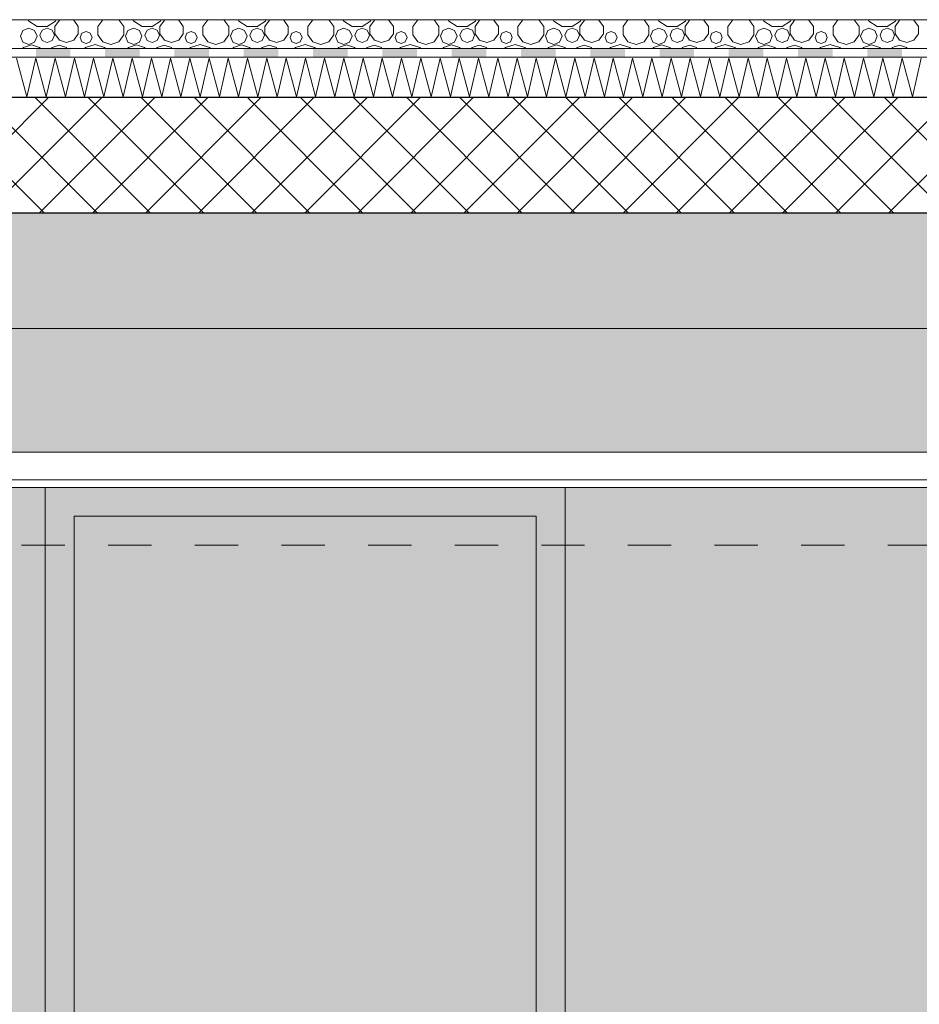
# Model space of a CAD drawing. Header units: millimetres. Extents: x -36476 to 2373, y -53000 to 10500.
# Tile 16 of 68: x -24628 to -23070, y 1705 to 3410. Entities that reach past the tile are written whole.
import ezdxf

# ---------------------------------------------------------------- set-up
doc = ezdxf.new("R2010")
doc.units = ezdxf.units.MM
doc.header["$MEASUREMENT"] = 0
doc.linetypes.add('_TIRET COURT 1', pattern=[150, 75, -75])
for name, color, linetype in [('Nouveau_2D - Dessin général', 7, 'Continuous'), ('Nouveau__Constr - Poutres', 7, 'Continuous'), ('Nouveau__Murs ext - Périphériques', 7, 'Continuous'), ('Nouveau__Murs int non porteurs - Cloisons', 7, 'Continuous'), ('Nouveau__Plafonds', 7, 'Continuous'), ('Nouveau__Sols - Dalles', 7, 'Continuous'), ('Nouveau_Fenêtres Archicad', 7, 'Continuous')]:
    doc.layers.add(name, color=color, linetype=linetype)

# ---------------------------------------------------------------- blocks, each defined once
blk = doc.blocks.new('Élément de coupe_94')
at = {"layer": 'Nouveau__Murs ext - Périphériques', "linetype": 'Continuous', "lineweight": 13}
blk.add_hatch(color=7, dxfattribs=at).paths.add_polyline_path([(-21597.6, 2875), (-26957.6, 2875), (-26957.6, 2661), (-21597.6, 2661)])
blk = doc.blocks.new('Élément de coupe_102')
at = {"layer": 'Nouveau__Murs int non porteurs - Cloisons', "linetype": 'Continuous', "lineweight": 13}
for points in [[(-26955.6, 200), (-26957.6, 200), (-26957.6, 0), (-26134.6, 0), (-26109.6, 345), (-26109.1, 354.2), (-26108.7, 363.3), (-26108.6, 372.5), (-26108.7, 381.7), (-26108.8, 385), (-26109.6, 385), (-26109.6, 397), (-26109.6, 397.4), (-26109.5, 397.8), (-26109.6, 400), (-26159.6, 846.4), (-26134.6, 850), (-26069.6, 400), (-25692.6, 400), (-25692.2, 400), (-25691.5, 399.8), (-25690.8, 399.4), (-25690.2, 398.8), (-25689.8, 398.1), (-25689.6, 397.4), (-25689.6, 397), (-25689.6, 385), (-25699.6, 385), (-25699.6, 0), (-25559.6, 0), (-25559.6, 710), (-25659.6, 710), (-25659.6, 750), (-25504.3, 750), (-25504.3, 850), (-25479.3, 850), (-25479.3, 844.3), (-25239.9, 844.3), (-25239.9, 850), (-25214.9, 850), (-25214.9, 750), (-24904.3, 750), (-24904.3, 850), (-24879.3, 850), (-24879.3, 844.3), (-24639.9, 844.3), (-24639.9, 850), (-24614.9, 850), (-24614.9, 750), (-24583.6, 750), (-24583.6, 2600), (-26957.6, 2600), (-26957.6, 2500), (-26955.6, 2500), (-26955.6, 2475), (-26930.6, 2475), (-26930.6, 1025), (-26955.6, 1025)], [(-23683.6, 850), (-23679.3, 850), (-23679.3, 844.3), (-23439.9, 844.3), (-23439.9, 850), (-23414.9, 850), (-23414.9, 750), (-23259.6, 750), (-23259.6, 710), (-23359.6, 710), (-23359.6, 0), (-23219.6, 0), (-23219.6, 385), (-23229.6, 385), (-23229.6, 397), (-23229.6, 397.4), (-23229.4, 398.1), (-23229, 398.8), (-23228.4, 399.4), (-23227.8, 399.8), (-23227, 400), (-23226.6, 400), (-22849.6, 400), (-22799.6, 746.3), (-22799.6, 2600), (-23683.6, 2600)]]:
    blk.add_hatch(color=7, dxfattribs=at).paths.add_polyline_path(points)
blk = doc.blocks.new('*X121')
at = {"layer": 'Nouveau__Sols - Dalles', "color": 7, "linetype": 'Continuous', "lineweight": 5}
for p, q in [((-24612.3, 3395.5), (-24622.4, 3391.3)), ((-24613.6, 3410), (-24612.4, 3407.3)), ((-24612.4, 3407.3), (-24597.9, 3398)), ((-24602.2, 3391.3), (-24612.3, 3395.5)), ((-24597.9, 3398), (-24580.6, 3398)), ((-24580.4, 3395.5), (-24589.3, 3391.9)), ((-24580.6, 3398), (-24566.1, 3407.3)), ((-24571.5, 3391.9), (-24580.4, 3395.5)), ((-24559.2, 3409.1), (-24567, 3398.4)), ((-24567, 3398.4), (-24567, 3385.3)), ((-24566.1, 3407.3), (-24564.9, 3410)), ((-24556.4, 3410), (-24559.2, 3409.1)), ((-24534.2, 3409.1), (-24537.1, 3410)), ((-24526.5, 3398.4), (-24534.2, 3409.1)), ((-24526.5, 3385.3), (-24526.5, 3398.4)), ((-24518.4, 3410), (-24517.5, 3409.7)), ((-24517.5, 3409.7), (-24516.6, 3410)), ((-24483.9, 3409.9), (-24492.5, 3398.1)), ((-24492.5, 3398.1), (-24492.5, 3383.5)), ((-24483.6, 3410), (-24483.9, 3409.9)), ((-24456.1, 3409.9), (-24456.3, 3410)), ((-24447.5, 3398.1), (-24456.1, 3409.9)), ((-24447.5, 3383.5), (-24447.5, 3398.1)), ((-24430.5, 3395.5), (-24440.6, 3391.3)), ((-24431.8, 3410), (-24430.5, 3407.3)), ((-24430.5, 3407.3), (-24416, 3398)), ((-24420.4, 3391.3), (-24430.5, 3395.5)), ((-24416, 3398), (-24398.8, 3398)), ((-24398.5, 3395.5), (-24407.4, 3391.9)), ((-24398.8, 3398), (-24384.3, 3407.3)), ((-24389.7, 3391.9), (-24398.5, 3395.5)), ((-24377.4, 3409.1), (-24385.1, 3398.4)), ((-24385.1, 3398.4), (-24385.1, 3385.3)), ((-24384.3, 3407.3), (-24383, 3410)), ((-24374.5, 3410), (-24377.4, 3409.1)), ((-24352.4, 3409.1), (-24355.2, 3410)), ((-24344.6, 3398.4), (-24352.4, 3409.1)), ((-24344.6, 3385.3), (-24344.6, 3398.4)), ((-24336.6, 3410), (-24335.6, 3409.7)), ((-24335.6, 3409.7), (-24334.7, 3410)), ((-24302, 3409.9), (-24310.6, 3398.1)), ((-24310.6, 3398.1), (-24310.6, 3383.5)), ((-24301.8, 3410), (-24302, 3409.9)), ((-24274.2, 3409.9), (-24274.5, 3410)), ((-24265.6, 3398.1), (-24274.2, 3409.9)), ((-24265.6, 3383.5), (-24265.6, 3398.1)), ((-24248.6, 3395.5), (-24258.7, 3391.3)), ((-24249.9, 3410), (-24248.7, 3407.3)), ((-24248.7, 3407.3), (-24234.2, 3398)), ((-24238.5, 3391.3), (-24248.6, 3395.5)), ((-24234.2, 3398), (-24216.9, 3398)), ((-24216.7, 3395.5), (-24225.6, 3391.9)), ((-24216.9, 3398), (-24202.4, 3407.3)), ((-24207.8, 3391.9), (-24216.7, 3395.5)), ((-24195.5, 3409.1), (-24203.2, 3398.4)), ((-24203.2, 3398.4), (-24203.2, 3385.3)), ((-24202.4, 3407.3), (-24201.2, 3410)), ((-24192.7, 3410), (-24195.5, 3409.1)), ((-24170.5, 3409.1), (-24173.4, 3410)), ((-24162.8, 3398.4), (-24170.5, 3409.1)), ((-24162.8, 3385.3), (-24162.8, 3398.4)), ((-24154.7, 3410), (-24153.8, 3409.7)), ((-24153.8, 3409.7), (-24152.8, 3410)), ((-24120.2, 3409.9), (-24128.8, 3398.1)), ((-24128.8, 3398.1), (-24128.8, 3383.5)), ((-24119.9, 3410), (-24120.2, 3409.9)), ((-24092.4, 3409.9), (-24092.6, 3410)), ((-24083.8, 3398.1), (-24092.4, 3409.9)), ((-24083.8, 3383.5), (-24083.8, 3398.1)), ((-24066.8, 3395.5), (-24076.9, 3391.3)), ((-24068.1, 3410), (-24066.8, 3407.3)), ((-24066.8, 3407.3), (-24052.3, 3398)), ((-24056.6, 3391.3), (-24066.8, 3395.5)), ((-24052.3, 3398), (-24035.1, 3398)), ((-24034.8, 3395.5), (-24043.7, 3391.9)), ((-24035.1, 3398), (-24020.6, 3407.3)), ((-24026, 3391.9), (-24034.8, 3395.5)), ((-24013.7, 3409.1), (-24021.4, 3398.4)), ((-24021.4, 3398.4), (-24021.4, 3385.3)), ((-24020.6, 3407.3), (-24019.3, 3410)), ((-24010.8, 3410), (-24013.7, 3409.1)), ((-23988.6, 3409.1), (-23991.5, 3410)), ((-23980.9, 3398.4), (-23988.6, 3409.1)), ((-23980.9, 3385.3), (-23980.9, 3398.4)), ((-23972.9, 3410), (-23971.9, 3409.7)), ((-23971.9, 3409.7), (-23971, 3410)), ((-23938.3, 3409.9), (-23946.9, 3398.1)), ((-23946.9, 3398.1), (-23946.9, 3383.5)), ((-23938.1, 3410), (-23938.3, 3409.9)), ((-23910.5, 3409.9), (-23910.8, 3410)), ((-23901.9, 3398.1), (-23910.5, 3409.9)), ((-23901.9, 3383.5), (-23901.9, 3398.1)), ((-23884.9, 3395.5), (-23895, 3391.3)), ((-23886.2, 3410), (-23885, 3407.3)), ((-23885, 3407.3), (-23870.5, 3398)), ((-23874.8, 3391.3), (-23884.9, 3395.5)), ((-23870.5, 3398), (-23853.2, 3398)), ((-23853, 3395.5), (-23861.9, 3391.9)), ((-23853.2, 3398), (-23838.7, 3407.3)), ((-23844.1, 3391.9), (-23853, 3395.5)), ((-23831.8, 3409.1), (-23839.5, 3398.4)), ((-23839.5, 3398.4), (-23839.5, 3385.3)), ((-23838.7, 3407.3), (-23837.5, 3410)), ((-23829, 3410), (-23831.8, 3409.1)), ((-23806.8, 3409.1), (-23809.6, 3410)), ((-23799.1, 3398.4), (-23806.8, 3409.1)), ((-23799.1, 3385.3), (-23799.1, 3398.4)), ((-23791, 3410), (-23790.1, 3409.7)), ((-23790.1, 3409.7), (-23789.1, 3410)), ((-23756.5, 3409.9), (-23765.1, 3398.1)), ((-23765.1, 3398.1), (-23765.1, 3383.5)), ((-23756.2, 3410), (-23756.5, 3409.9)), ((-23728.7, 3409.9), (-23728.9, 3410)), ((-23720.1, 3398.1), (-23728.7, 3409.9)), ((-23720.1, 3383.5), (-23720.1, 3398.1)), ((-23703, 3395.5), (-23713.2, 3391.3)), ((-23704.4, 3410), (-23703.1, 3407.3)), ((-23703.1, 3407.3), (-23688.6, 3398)), ((-23692.9, 3391.3), (-23703, 3395.5)), ((-23688.6, 3398), (-23671.4, 3398)), ((-23671.1, 3395.5), (-23680, 3391.9)), ((-23671.4, 3398), (-23656.9, 3407.3)), ((-23662.3, 3391.9), (-23671.1, 3395.5)), ((-23650, 3409.1), (-23657.7, 3398.4)), ((-23657.7, 3398.4), (-23657.7, 3385.3)), ((-23656.9, 3407.3), (-23655.6, 3410)), ((-23647.1, 3410), (-23650, 3409.1)), ((-23624.9, 3409.1), (-23627.8, 3410)), ((-23617.2, 3398.4), (-23624.9, 3409.1)), ((-23617.2, 3385.3), (-23617.2, 3398.4)), ((-23609.1, 3410), (-23608.2, 3409.7)), ((-23608.2, 3409.7), (-23607.3, 3410)), ((-23574.6, 3409.9), (-23583.2, 3398.1)), ((-23583.2, 3398.1), (-23583.2, 3383.5)), ((-23574.4, 3410), (-23574.6, 3409.9)), ((-23546.8, 3409.9), (-23547.1, 3410)), ((-23538.2, 3398.1), (-23546.8, 3409.9)), ((-23538.2, 3383.5), (-23538.2, 3398.1)), ((-23521.2, 3395.5), (-23531.3, 3391.3)), ((-23522.5, 3410), (-23521.3, 3407.3)), ((-23521.3, 3407.3), (-23506.8, 3398)), ((-23511.1, 3391.3), (-23521.2, 3395.5)), ((-23506.8, 3398), (-23489.5, 3398)), ((-23489.3, 3395.5), (-23498.1, 3391.9)), ((-23489.5, 3398), (-23475, 3407.3)), ((-23480.4, 3391.9), (-23489.3, 3395.5)), ((-23468.1, 3409.1), (-23475.8, 3398.4)), ((-23475.8, 3398.4), (-23475.8, 3385.3)), ((-23475, 3407.3), (-23473.8, 3410)), ((-23465.3, 3410), (-23468.1, 3409.1)), ((-23443.1, 3409.1), (-23445.9, 3410)), ((-23435.4, 3398.4), (-23443.1, 3409.1)), ((-23435.4, 3385.3), (-23435.4, 3398.4)), ((-23427.3, 3410), (-23426.4, 3409.7)), ((-23426.4, 3409.7), (-23425.4, 3410)), ((-23392.8, 3409.9), (-23401.4, 3398.1)), ((-23401.4, 3398.1), (-23401.4, 3383.5)), ((-23392.5, 3410), (-23392.8, 3409.9)), ((-23365, 3409.9), (-23365.2, 3410)), ((-23356.4, 3398.1), (-23365, 3409.9)), ((-23356.4, 3383.5), (-23356.4, 3398.1)), ((-23339.3, 3395.5), (-23349.4, 3391.3)), ((-23340.7, 3410), (-23339.4, 3407.3)), ((-23339.4, 3407.3), (-23324.9, 3398)), ((-23329.2, 3391.3), (-23339.3, 3395.5)), ((-23324.9, 3398), (-23307.7, 3398)), ((-23307.4, 3395.5), (-23316.3, 3391.9)), ((-23307.7, 3398), (-23293.2, 3407.3)), ((-23298.6, 3391.9), (-23307.4, 3395.5)), ((-23286.2, 3409.1), (-23294, 3398.4)), ((-23294, 3398.4), (-23294, 3385.3)), ((-23293.2, 3407.3), (-23291.9, 3410)), ((-23283.4, 3410), (-23286.2, 3409.1)), ((-23261.2, 3409.1), (-23264.1, 3410)), ((-23253.5, 3398.4), (-23261.2, 3409.1)), ((-23253.5, 3385.3), (-23253.5, 3398.4)), ((-23245.4, 3410), (-23244.5, 3409.7)), ((-23244.5, 3409.7), (-23243.6, 3410)), ((-23210.9, 3409.9), (-23219.5, 3398.1)), ((-23219.5, 3398.1), (-23219.5, 3383.5)), ((-23210.6, 3410), (-23210.9, 3409.9)), ((-23183.1, 3409.9), (-23183.4, 3410)), ((-23174.5, 3398.1), (-23183.1, 3409.9)), ((-23174.5, 3383.5), (-23174.5, 3398.1)), ((-23157.5, 3395.5), (-23167.6, 3391.3)), ((-23158.8, 3410), (-23157.6, 3407.3)), ((-23157.6, 3407.3), (-23143.1, 3398)), ((-23147.4, 3391.3), (-23157.5, 3395.5)), ((-23143.1, 3398), (-23125.8, 3398)), ((-23125.6, 3395.5), (-23134.4, 3391.9)), ((-23125.8, 3398), (-23111.3, 3407.3)), ((-23116.7, 3391.9), (-23125.6, 3395.5)), ((-23104.4, 3409.1), (-23112.1, 3398.4)), ((-23112.1, 3398.4), (-23112.1, 3385.3)), ((-23111.3, 3407.3), (-23110.1, 3410)), ((-23101.5, 3410), (-23104.4, 3409.1)), ((-23079.4, 3409.1), (-23082.2, 3410)), ((-23071.7, 3398.4), (-23079.4, 3409.1)), ((-23071.7, 3385.3), (-23071.7, 3398.4)), ((-24622.4, 3391.3), (-24626.6, 3381.2)), ((-24626.6, 3381.2), (-24622.4, 3371.1)), ((-24598, 3381.2), (-24602.2, 3391.3)), ((-24602.2, 3371.1), (-24598, 3381.2)), ((-24589.3, 3391.9), (-24592.9, 3383)), ((-24592.9, 3383), (-24589.3, 3374.1)), ((-24567.9, 3383), (-24571.5, 3391.9)), ((-24571.5, 3374.1), (-24567.9, 3383)), ((-24567, 3385.3), (-24559.2, 3374.6)), ((-24534.2, 3374.6), (-24526.5, 3385.3)), ((-24520.3, 3386.5), (-24523.4, 3379.2)), ((-24523.4, 3379.2), (-24520.3, 3371.8)), ((-24513, 3389.5), (-24520.3, 3386.5)), ((-24505.7, 3386.5), (-24513, 3389.5)), ((-24502.7, 3379.2), (-24505.7, 3386.5)), ((-24505.7, 3371.8), (-24502.7, 3379.2)), ((-24492.5, 3383.5), (-24483.9, 3371.6)), ((-24456.1, 3371.6), (-24447.5, 3383.5)), ((-24440.6, 3391.3), (-24444.8, 3381.2)), ((-24444.8, 3381.2), (-24440.6, 3371.1)), ((-24416.2, 3381.2), (-24420.4, 3391.3)), ((-24420.4, 3371.1), (-24416.2, 3381.2)), ((-24407.4, 3391.9), (-24411.1, 3383)), ((-24411.1, 3383), (-24407.4, 3374.1)), ((-24386, 3383), (-24389.7, 3391.9)), ((-24389.7, 3374.1), (-24386, 3383)), ((-24385.1, 3385.3), (-24377.4, 3374.6)), ((-24352.4, 3374.6), (-24344.6, 3385.3)), ((-24338.5, 3386.5), (-24341.5, 3379.2)), ((-24341.5, 3379.2), (-24338.5, 3371.8)), ((-24331.2, 3389.5), (-24338.5, 3386.5)), ((-24323.9, 3386.5), (-24331.2, 3389.5)), ((-24320.8, 3379.2), (-24323.9, 3386.5)), ((-24323.9, 3371.8), (-24320.8, 3379.2)), ((-24310.6, 3383.5), (-24302, 3371.6)), ((-24274.2, 3371.6), (-24265.6, 3383.5)), ((-24258.7, 3391.3), (-24262.9, 3381.2)), ((-24262.9, 3381.2), (-24258.7, 3371.1)), ((-24234.3, 3381.2), (-24238.5, 3391.3)), ((-24238.5, 3371.1), (-24234.3, 3381.2)), ((-24225.6, 3391.9), (-24229.2, 3383)), ((-24229.2, 3383), (-24225.6, 3374.1)), ((-24204.2, 3383), (-24207.8, 3391.9)), ((-24207.8, 3374.1), (-24204.2, 3383)), ((-24203.2, 3385.3), (-24195.5, 3374.6)), ((-24170.5, 3374.6), (-24162.8, 3385.3)), ((-24156.6, 3386.5), (-24159.7, 3379.2)), ((-24159.7, 3379.2), (-24156.6, 3371.8)), ((-24149.3, 3389.5), (-24156.6, 3386.5)), ((-24142, 3386.5), (-24149.3, 3389.5)), ((-24139, 3379.2), (-24142, 3386.5)), ((-24142, 3371.8), (-24139, 3379.2)), ((-24128.8, 3383.5), (-24120.2, 3371.6)), ((-24092.4, 3371.6), (-24083.8, 3383.5)), ((-24076.9, 3391.3), (-24081, 3381.2)), ((-24081, 3381.2), (-24076.9, 3371.1)), ((-24052.5, 3381.2), (-24056.6, 3391.3)), ((-24056.6, 3371.1), (-24052.5, 3381.2)), ((-24043.7, 3391.9), (-24047.4, 3383)), ((-24047.4, 3383), (-24043.7, 3374.1)), ((-24022.3, 3383), (-24026, 3391.9)), ((-24026, 3374.1), (-24022.3, 3383)), ((-24021.4, 3385.3), (-24013.7, 3374.6)), ((-23988.6, 3374.6), (-23980.9, 3385.3)), ((-23974.8, 3386.5), (-23977.8, 3379.2)), ((-23977.8, 3379.2), (-23974.8, 3371.8)), ((-23967.5, 3389.5), (-23974.8, 3386.5)), ((-23960.2, 3386.5), (-23967.5, 3389.5)), ((-23957.1, 3379.2), (-23960.2, 3386.5)), ((-23960.2, 3371.8), (-23957.1, 3379.2)), ((-23946.9, 3383.5), (-23938.3, 3371.6)), ((-23910.5, 3371.6), (-23901.9, 3383.5)), ((-23895, 3391.3), (-23899.2, 3381.2)), ((-23899.2, 3381.2), (-23895, 3371.1)), ((-23870.6, 3381.2), (-23874.8, 3391.3)), ((-23874.8, 3371.1), (-23870.6, 3381.2)), ((-23861.9, 3391.9), (-23865.5, 3383)), ((-23865.5, 3383), (-23861.9, 3374.1)), ((-23840.5, 3383), (-23844.1, 3391.9)), ((-23844.1, 3374.1), (-23840.5, 3383)), ((-23839.5, 3385.3), (-23831.8, 3374.6)), ((-23806.8, 3374.6), (-23799.1, 3385.3)), ((-23792.9, 3386.5), (-23796, 3379.2)), ((-23796, 3379.2), (-23792.9, 3371.8)), ((-23785.6, 3389.5), (-23792.9, 3386.5)), ((-23778.3, 3386.5), (-23785.6, 3389.5)), ((-23775.3, 3379.2), (-23778.3, 3386.5)), ((-23778.3, 3371.8), (-23775.3, 3379.2)), ((-23765.1, 3383.5), (-23756.5, 3371.6)), ((-23728.7, 3371.6), (-23720.1, 3383.5)), ((-23713.2, 3391.3), (-23717.3, 3381.2)), ((-23717.3, 3381.2), (-23713.2, 3371.1)), ((-23688.8, 3381.2), (-23692.9, 3391.3)), ((-23692.9, 3371.1), (-23688.8, 3381.2)), ((-23680, 3391.9), (-23683.7, 3383)), ((-23683.7, 3383), (-23680, 3374.1)), ((-23658.6, 3383), (-23662.3, 3391.9)), ((-23662.3, 3374.1), (-23658.6, 3383)), ((-23657.7, 3385.3), (-23650, 3374.6)), ((-23624.9, 3374.6), (-23617.2, 3385.3)), ((-23611.1, 3386.5), (-23614.1, 3379.2)), ((-23614.1, 3379.2), (-23611.1, 3371.8)), ((-23603.8, 3389.5), (-23611.1, 3386.5)), ((-23596.5, 3386.5), (-23603.8, 3389.5)), ((-23593.4, 3379.2), (-23596.5, 3386.5)), ((-23596.5, 3371.8), (-23593.4, 3379.2)), ((-23583.2, 3383.5), (-23574.6, 3371.6)), ((-23546.8, 3371.6), (-23538.2, 3383.5)), ((-23531.3, 3391.3), (-23535.5, 3381.2)), ((-23535.5, 3381.2), (-23531.3, 3371.1)), ((-23506.9, 3381.2), (-23511.1, 3391.3)), ((-23511.1, 3371.1), (-23506.9, 3381.2)), ((-23498.1, 3391.9), (-23501.8, 3383)), ((-23501.8, 3383), (-23498.1, 3374.1)), ((-23476.7, 3383), (-23480.4, 3391.9)), ((-23480.4, 3374.1), (-23476.7, 3383)), ((-23475.8, 3385.3), (-23468.1, 3374.6)), ((-23443.1, 3374.6), (-23435.4, 3385.3)), ((-23429.2, 3386.5), (-23432.2, 3379.2)), ((-23432.2, 3379.2), (-23429.2, 3371.8)), ((-23421.9, 3389.5), (-23429.2, 3386.5)), ((-23414.6, 3386.5), (-23421.9, 3389.5)), ((-23411.6, 3379.2), (-23414.6, 3386.5)), ((-23414.6, 3371.8), (-23411.6, 3379.2)), ((-23401.4, 3383.5), (-23392.8, 3371.6)), ((-23365, 3371.6), (-23356.4, 3383.5)), ((-23349.4, 3391.3), (-23353.6, 3381.2)), ((-23353.6, 3381.2), (-23349.4, 3371.1)), ((-23325, 3381.2), (-23329.2, 3391.3)), ((-23329.2, 3371.1), (-23325, 3381.2)), ((-23316.3, 3391.9), (-23320, 3383)), ((-23320, 3383), (-23316.3, 3374.1)), ((-23294.9, 3383), (-23298.6, 3391.9)), ((-23298.6, 3374.1), (-23294.9, 3383)), ((-23294, 3385.3), (-23286.2, 3374.6)), ((-23261.2, 3374.6), (-23253.5, 3385.3)), ((-23247.4, 3386.5), (-23250.4, 3379.2)), ((-23250.4, 3379.2), (-23247.4, 3371.8)), ((-23240.1, 3389.5), (-23247.4, 3386.5)), ((-23232.7, 3386.5), (-23240.1, 3389.5)), ((-23229.7, 3379.2), (-23232.7, 3386.5)), ((-23232.7, 3371.8), (-23229.7, 3379.2)), ((-23219.5, 3383.5), (-23210.9, 3371.6)), ((-23183.1, 3371.6), (-23174.5, 3383.5)), ((-23167.6, 3391.3), (-23171.8, 3381.2)), ((-23171.8, 3381.2), (-23167.6, 3371.1)), ((-23143.2, 3381.2), (-23147.4, 3391.3)), ((-23147.4, 3371.1), (-23143.2, 3381.2)), ((-23134.4, 3391.9), (-23138.1, 3383)), ((-23138.1, 3383), (-23134.4, 3374.1)), ((-23113, 3383), (-23116.7, 3391.9)), ((-23116.7, 3374.1), (-23113, 3383)), ((-23112.1, 3385.3), (-23104.4, 3374.6)), ((-23079.4, 3374.6), (-23071.7, 3385.3)), ((-24621.5, 3361.8), (-24622.9, 3360)), ((-24622.4, 3371.1), (-24612.3, 3366.9)), ((-24607.5, 3366.4), (-24621.5, 3361.8)), ((-24612.3, 3366.9), (-24602.2, 3371.1)), ((-24593.5, 3361.8), (-24607.5, 3366.4)), ((-24592.1, 3360), (-24593.5, 3361.8)), ((-24589.3, 3374.1), (-24580.4, 3370.5)), ((-24580.4, 3370.5), (-24571.5, 3374.1)), ((-24571.8, 3361.7), (-24572.8, 3360)), ((-24559.5, 3366.1), (-24571.8, 3361.7)), ((-24547.1, 3361.7), (-24559.5, 3366.1)), ((-24559.2, 3374.6), (-24546.7, 3370.6)), ((-24546.2, 3360), (-24547.1, 3361.7)), ((-24546.7, 3370.6), (-24534.2, 3374.6)), ((-24520.3, 3371.8), (-24513, 3368.8)), ((-24514, 3362.1), (-24515.8, 3360)), ((-24497.4, 3366.9), (-24514, 3362.1)), ((-24513, 3368.8), (-24505.7, 3371.8)), ((-24480.9, 3362.1), (-24497.4, 3366.9)), ((-24483.9, 3371.6), (-24470, 3367.1)), ((-24479.1, 3360), (-24480.9, 3362.1)), ((-24470, 3367.1), (-24456.1, 3371.6)), ((-24439.7, 3361.8), (-24441, 3360)), ((-24440.6, 3371.1), (-24430.5, 3366.9)), ((-24425.6, 3366.4), (-24439.7, 3361.8)), ((-24430.5, 3366.9), (-24420.4, 3371.1)), ((-24411.6, 3361.8), (-24425.6, 3366.4)), ((-24410.3, 3360), (-24411.6, 3361.8)), ((-24407.4, 3374.1), (-24398.5, 3370.5)), ((-24398.5, 3370.5), (-24389.7, 3374.1)), ((-24389.9, 3361.7), (-24390.9, 3360)), ((-24377.6, 3366.1), (-24389.9, 3361.7)), ((-24365.3, 3361.7), (-24377.6, 3366.1)), ((-24377.4, 3374.6), (-24364.9, 3370.6)), ((-24364.3, 3360), (-24365.3, 3361.7)), ((-24364.9, 3370.6), (-24352.4, 3374.6)), ((-24338.5, 3371.8), (-24331.2, 3368.8)), ((-24332.1, 3362.1), (-24333.9, 3360)), ((-24315.6, 3366.9), (-24332.1, 3362.1)), ((-24331.2, 3368.8), (-24323.9, 3371.8)), ((-24299, 3362.1), (-24315.6, 3366.9)), ((-24302, 3371.6), (-24288.1, 3367.1)), ((-24297.2, 3360), (-24299, 3362.1)), ((-24288.1, 3367.1), (-24274.2, 3371.6)), ((-24257.8, 3361.8), (-24259.1, 3360)), ((-24258.7, 3371.1), (-24248.6, 3366.9)), ((-24243.8, 3366.4), (-24257.8, 3361.8)), ((-24248.6, 3366.9), (-24238.5, 3371.1)), ((-24229.8, 3361.8), (-24243.8, 3366.4)), ((-24228.4, 3360), (-24229.8, 3361.8)), ((-24225.6, 3374.1), (-24216.7, 3370.5)), ((-24216.7, 3370.5), (-24207.8, 3374.1)), ((-24208.1, 3361.7), (-24209, 3360)), ((-24195.8, 3366.1), (-24208.1, 3361.7)), ((-24183.4, 3361.7), (-24195.8, 3366.1)), ((-24195.5, 3374.6), (-24183, 3370.6)), ((-24182.5, 3360), (-24183.4, 3361.7)), ((-24183, 3370.6), (-24170.5, 3374.6)), ((-24156.6, 3371.8), (-24149.3, 3368.8)), ((-24150.3, 3362.1), (-24152, 3360)), ((-24133.7, 3366.9), (-24150.3, 3362.1)), ((-24149.3, 3368.8), (-24142, 3371.8)), ((-24117.2, 3362.1), (-24133.7, 3366.9)), ((-24120.2, 3371.6), (-24106.3, 3367.1)), ((-24115.4, 3360), (-24117.2, 3362.1)), ((-24106.3, 3367.1), (-24092.4, 3371.6)), ((-24075.9, 3361.8), (-24077.3, 3360)), ((-24076.9, 3371.1), (-24066.8, 3366.9)), ((-24061.9, 3366.4), (-24075.9, 3361.8)), ((-24066.8, 3366.9), (-24056.6, 3371.1)), ((-24047.9, 3361.8), (-24061.9, 3366.4)), ((-24046.6, 3360), (-24047.9, 3361.8)), ((-24043.7, 3374.1), (-24034.8, 3370.5)), ((-24034.8, 3370.5), (-24026, 3374.1)), ((-24026.2, 3361.7), (-24027.2, 3360)), ((-24013.9, 3366.1), (-24026.2, 3361.7)), ((-24001.6, 3361.7), (-24013.9, 3366.1)), ((-24013.7, 3374.6), (-24001.2, 3370.6)), ((-24000.6, 3360), (-24001.6, 3361.7)), ((-24001.2, 3370.6), (-23988.6, 3374.6)), ((-23974.8, 3371.8), (-23967.5, 3368.8)), ((-23968.4, 3362.1), (-23970.2, 3360)), ((-23951.9, 3366.9), (-23968.4, 3362.1)), ((-23967.5, 3368.8), (-23960.2, 3371.8)), ((-23935.3, 3362.1), (-23951.9, 3366.9)), ((-23938.3, 3371.6), (-23924.4, 3367.1)), ((-23933.5, 3360), (-23935.3, 3362.1)), ((-23924.4, 3367.1), (-23910.5, 3371.6)), ((-23894.1, 3361.8), (-23895.4, 3360)), ((-23895, 3371.1), (-23884.9, 3366.9)), ((-23880.1, 3366.4), (-23894.1, 3361.8)), ((-23884.9, 3366.9), (-23874.8, 3371.1)), ((-23866.1, 3361.8), (-23880.1, 3366.4)), ((-23864.7, 3360), (-23866.1, 3361.8)), ((-23861.9, 3374.1), (-23853, 3370.5)), ((-23853, 3370.5), (-23844.1, 3374.1)), ((-23844.4, 3361.7), (-23845.3, 3360)), ((-23832.1, 3366.1), (-23844.4, 3361.7)), ((-23819.7, 3361.7), (-23832.1, 3366.1)), ((-23831.8, 3374.6), (-23819.3, 3370.6)), ((-23818.8, 3360), (-23819.7, 3361.7)), ((-23819.3, 3370.6), (-23806.8, 3374.6)), ((-23792.9, 3371.8), (-23785.6, 3368.8)), ((-23786.5, 3362.1), (-23788.3, 3360)), ((-23770, 3366.9), (-23786.5, 3362.1)), ((-23785.6, 3368.8), (-23778.3, 3371.8)), ((-23753.5, 3362.1), (-23770, 3366.9)), ((-23756.5, 3371.6), (-23742.6, 3367.1)), ((-23751.7, 3360), (-23753.5, 3362.1)), ((-23742.6, 3367.1), (-23728.7, 3371.6)), ((-23712.2, 3361.8), (-23713.6, 3360)), ((-23713.2, 3371.1), (-23703, 3366.9)), ((-23698.2, 3366.4), (-23712.2, 3361.8)), ((-23703, 3366.9), (-23692.9, 3371.1)), ((-23684.2, 3361.8), (-23698.2, 3366.4)), ((-23682.9, 3360), (-23684.2, 3361.8)), ((-23680, 3374.1), (-23671.1, 3370.5)), ((-23671.1, 3370.5), (-23662.3, 3374.1)), ((-23662.5, 3361.7), (-23663.5, 3360)), ((-23650.2, 3366.1), (-23662.5, 3361.7)), ((-23637.9, 3361.7), (-23650.2, 3366.1)), ((-23650, 3374.6), (-23637.4, 3370.6)), ((-23636.9, 3360), (-23637.9, 3361.7)), ((-23637.4, 3370.6), (-23624.9, 3374.6)), ((-23611.1, 3371.8), (-23603.8, 3368.8)), ((-23604.7, 3362.1), (-23606.5, 3360)), ((-23588.1, 3366.9), (-23604.7, 3362.1)), ((-23603.8, 3368.8), (-23596.5, 3371.8)), ((-23571.6, 3362.1), (-23588.1, 3366.9)), ((-23574.6, 3371.6), (-23560.7, 3367.1)), ((-23569.8, 3360), (-23571.6, 3362.1)), ((-23560.7, 3367.1), (-23546.8, 3371.6)), ((-23530.4, 3361.8), (-23531.7, 3360)), ((-23531.3, 3371.1), (-23521.2, 3366.9)), ((-23516.4, 3366.4), (-23530.4, 3361.8)), ((-23521.2, 3366.9), (-23511.1, 3371.1)), ((-23502.3, 3361.8), (-23516.4, 3366.4)), ((-23501, 3360), (-23502.3, 3361.8)), ((-23498.1, 3374.1), (-23489.3, 3370.5)), ((-23489.3, 3370.5), (-23480.4, 3374.1)), ((-23480.7, 3361.7), (-23481.6, 3360)), ((-23468.3, 3366.1), (-23480.7, 3361.7)), ((-23456, 3361.7), (-23468.3, 3366.1)), ((-23468.1, 3374.6), (-23455.6, 3370.6)), ((-23455.1, 3360), (-23456, 3361.7)), ((-23455.6, 3370.6), (-23443.1, 3374.6)), ((-23429.2, 3371.8), (-23421.9, 3368.8)), ((-23422.8, 3362.1), (-23424.6, 3360)), ((-23406.3, 3366.9), (-23422.8, 3362.1)), ((-23421.9, 3368.8), (-23414.6, 3371.8)), ((-23389.7, 3362.1), (-23406.3, 3366.9)), ((-23392.8, 3371.6), (-23378.9, 3367.1)), ((-23387.9, 3360), (-23389.7, 3362.1)), ((-23378.9, 3367.1), (-23365, 3371.6)), ((-23348.5, 3361.8), (-23349.9, 3360)), ((-23349.4, 3371.1), (-23339.3, 3366.9)), ((-23334.5, 3366.4), (-23348.5, 3361.8)), ((-23339.3, 3366.9), (-23329.2, 3371.1)), ((-23320.5, 3361.8), (-23334.5, 3366.4)), ((-23319.1, 3360), (-23320.5, 3361.8)), ((-23316.3, 3374.1), (-23307.4, 3370.5)), ((-23307.4, 3370.5), (-23298.6, 3374.1)), ((-23298.8, 3361.7), (-23299.8, 3360)), ((-23286.5, 3366.1), (-23298.8, 3361.7)), ((-23274.2, 3361.7), (-23286.5, 3366.1)), ((-23286.2, 3374.6), (-23273.7, 3370.6)), ((-23273.2, 3360), (-23274.2, 3361.7)), ((-23273.7, 3370.6), (-23261.2, 3374.6)), ((-23247.4, 3371.8), (-23240.1, 3368.8)), ((-23241, 3362.1), (-23242.8, 3360)), ((-23224.4, 3366.9), (-23241, 3362.1)), ((-23240.1, 3368.8), (-23232.7, 3371.8)), ((-23207.9, 3362.1), (-23224.4, 3366.9)), ((-23210.9, 3371.6), (-23197, 3367.1)), ((-23206.1, 3360), (-23207.9, 3362.1)), ((-23197, 3367.1), (-23183.1, 3371.6)), ((-23166.7, 3361.8), (-23168, 3360)), ((-23167.6, 3371.1), (-23157.5, 3366.9)), ((-23152.7, 3366.4), (-23166.7, 3361.8)), ((-23157.5, 3366.9), (-23147.4, 3371.1)), ((-23138.6, 3361.8), (-23152.7, 3366.4)), ((-23137.3, 3360), (-23138.6, 3361.8)), ((-23134.4, 3374.1), (-23125.6, 3370.5)), ((-23125.6, 3370.5), (-23116.7, 3374.1)), ((-23117, 3361.7), (-23117.9, 3360)), ((-23104.6, 3366.1), (-23117, 3361.7)), ((-23092.3, 3361.7), (-23104.6, 3366.1)), ((-23104.4, 3374.6), (-23091.9, 3370.6)), ((-23091.4, 3360), (-23092.3, 3361.7)), ((-23091.9, 3370.6), (-23079.4, 3374.6))]:
    blk.add_line(p, q, dxfattribs=at)
blk = doc.blocks.new('*X122')
at = {"layer": 'Nouveau__Sols - Dalles', "color": 7, "linetype": 'Continuous', "lineweight": 5}
for p, q in [((-24633.3, 3343.3), (-24615.5, 3276.7)), ((-24615.5, 3276.7), (-24600, 3343.3)), ((-24600, 3343.3), (-24582.1, 3276.7)), ((-24582.1, 3276.7), (-24566.7, 3343.3)), ((-24566.7, 3343.3), (-24548.8, 3276.7)), ((-24548.8, 3276.7), (-24533.3, 3343.3)), ((-24533.3, 3343.3), (-24515.5, 3276.7)), ((-24515.5, 3276.7), (-24500, 3343.3)), ((-24500, 3343.3), (-24482.1, 3276.7)), ((-24482.1, 3276.7), (-24466.7, 3343.3)), ((-24466.7, 3343.3), (-24448.8, 3276.7)), ((-24448.8, 3276.7), (-24433.3, 3343.3)), ((-24433.3, 3343.3), (-24415.5, 3276.7)), ((-24415.5, 3276.7), (-24400, 3343.3)), ((-24400, 3343.3), (-24382.1, 3276.7)), ((-24382.1, 3276.7), (-24366.7, 3343.3)), ((-24366.7, 3343.3), (-24348.8, 3276.7)), ((-24348.8, 3276.7), (-24333.3, 3343.3)), ((-24333.3, 3343.3), (-24315.5, 3276.7)), ((-24315.5, 3276.7), (-24300, 3343.3)), ((-24300, 3343.3), (-24282.1, 3276.7)), ((-24282.1, 3276.7), (-24266.7, 3343.3)), ((-24266.7, 3343.3), (-24248.8, 3276.7)), ((-24248.8, 3276.7), (-24233.3, 3343.3)), ((-24233.3, 3343.3), (-24215.5, 3276.7)), ((-24215.5, 3276.7), (-24200, 3343.3)), ((-24200, 3343.3), (-24182.1, 3276.7)), ((-24182.1, 3276.7), (-24166.7, 3343.3)), ((-24166.7, 3343.3), (-24148.8, 3276.7)), ((-24148.8, 3276.7), (-24133.3, 3343.3)), ((-24133.3, 3343.3), (-24115.5, 3276.7)), ((-24115.5, 3276.7), (-24100, 3343.3)), ((-24100, 3343.3), (-24082.1, 3276.7)), ((-24082.1, 3276.7), (-24066.7, 3343.3)), ((-24066.7, 3343.3), (-24048.8, 3276.7)), ((-24048.8, 3276.7), (-24033.3, 3343.3)), ((-24033.3, 3343.3), (-24015.5, 3276.7)), ((-24015.5, 3276.7), (-24000, 3343.3)), ((-24000, 3343.3), (-23982.1, 3276.7)), ((-23982.1, 3276.7), (-23966.7, 3343.3)), ((-23966.7, 3343.3), (-23948.8, 3276.7)), ((-23948.8, 3276.7), (-23933.3, 3343.3)), ((-23933.3, 3343.3), (-23915.5, 3276.7)), ((-23915.5, 3276.7), (-23900, 3343.3)), ((-23900, 3343.3), (-23882.1, 3276.7)), ((-23882.1, 3276.7), (-23866.7, 3343.3)), ((-23866.7, 3343.3), (-23848.8, 3276.7)), ((-23848.8, 3276.7), (-23833.3, 3343.3)), ((-23833.3, 3343.3), (-23815.5, 3276.7)), ((-23815.5, 3276.7), (-23800, 3343.3)), ((-23800, 3343.3), (-23782.1, 3276.7)), ((-23782.1, 3276.7), (-23766.7, 3343.3)), ((-23766.7, 3343.3), (-23748.8, 3276.7)), ((-23748.8, 3276.7), (-23733.3, 3343.3)), ((-23733.3, 3343.3), (-23715.5, 3276.7)), ((-23715.5, 3276.7), (-23700, 3343.3)), ((-23700, 3343.3), (-23682.1, 3276.7)), ((-23682.1, 3276.7), (-23666.7, 3343.3)), ((-23666.7, 3343.3), (-23648.8, 3276.7)), ((-23648.8, 3276.7), (-23633.3, 3343.3)), ((-23633.3, 3343.3), (-23615.5, 3276.7)), ((-23615.5, 3276.7), (-23600, 3343.3)), ((-23600, 3343.3), (-23582.1, 3276.7)), ((-23582.1, 3276.7), (-23566.7, 3343.3)), ((-23566.7, 3343.3), (-23548.8, 3276.7)), ((-23548.8, 3276.7), (-23533.3, 3343.3)), ((-23533.3, 3343.3), (-23515.5, 3276.7)), ((-23515.5, 3276.7), (-23500, 3343.3)), ((-23500, 3343.3), (-23482.1, 3276.7)), ((-23482.1, 3276.7), (-23466.7, 3343.3)), ((-23466.7, 3343.3), (-23448.8, 3276.7)), ((-23448.8, 3276.7), (-23433.3, 3343.3)), ((-23433.3, 3343.3), (-23415.5, 3276.7)), ((-23415.5, 3276.7), (-23400, 3343.3)), ((-23400, 3343.3), (-23382.1, 3276.7)), ((-23382.1, 3276.7), (-23366.7, 3343.3)), ((-23366.7, 3343.3), (-23348.8, 3276.7)), ((-23348.8, 3276.7), (-23333.3, 3343.3)), ((-23333.3, 3343.3), (-23315.5, 3276.7)), ((-23315.5, 3276.7), (-23300, 3343.3)), ((-23300, 3343.3), (-23282.1, 3276.7)), ((-23282.1, 3276.7), (-23266.7, 3343.3)), ((-23266.7, 3343.3), (-23248.8, 3276.7)), ((-23248.8, 3276.7), (-23233.3, 3343.3)), ((-23233.3, 3343.3), (-23215.5, 3276.7)), ((-23215.5, 3276.7), (-23200, 3343.3)), ((-23200, 3343.3), (-23182.1, 3276.7)), ((-23182.1, 3276.7), (-23166.7, 3343.3)), ((-23166.7, 3343.3), (-23148.8, 3276.7)), ((-23148.8, 3276.7), (-23133.3, 3343.3)), ((-23133.3, 3343.3), (-23115.5, 3276.7)), ((-23115.5, 3276.7), (-23100, 3343.3)), ((-23100, 3343.3), (-23082.1, 3276.7)), ((-23082.1, 3276.7), (-23066.7, 3343.3))]:
    blk.add_line(p, q, dxfattribs=at)
blk = doc.blocks.new('*X123')
at = {"layer": 'Nouveau__Sols - Dalles', "linetype": 'Continuous', "lineweight": 5}
for points in [[(-24540, 3360), (-24600, 3360), (-24600, 3345), (-24540, 3345)], [(-24420, 3360), (-24480, 3360), (-24480, 3345), (-24420, 3345)], [(-24300, 3360), (-24360, 3360), (-24360, 3345), (-24300, 3345)], [(-24180, 3360), (-24240, 3360), (-24240, 3345), (-24180, 3345)], [(-24060, 3360), (-24120, 3360), (-24120, 3345), (-24060, 3345)], [(-23940, 3360), (-24000, 3360), (-24000, 3345), (-23940, 3345)], [(-23820, 3360), (-23880, 3360), (-23880, 3345), (-23820, 3345)], [(-23700, 3360), (-23760, 3360), (-23760, 3345), (-23700, 3345)], [(-23580, 3360), (-23640, 3360), (-23640, 3345), (-23580, 3345)], [(-23460, 3360), (-23520, 3360), (-23520, 3345), (-23460, 3345)], [(-23340, 3360), (-23400, 3360), (-23400, 3345), (-23340, 3345)], [(-23220, 3360), (-23280, 3360), (-23280, 3345), (-23220, 3345)], [(-23100, 3360), (-23160, 3360), (-23160, 3345), (-23100, 3345)]]:
    blk.add_hatch(color=7, dxfattribs=at).paths.add_polyline_path(points)
blk = doc.blocks.new('Élément de coupe_116')
at = {"layer": 'Nouveau__Sols - Dalles', "linetype": 'Continuous', "lineweight": 5}
h = blk.add_hatch(dxfattribs=at)
h.set_pattern_fill('Béton', style=0, pattern_type=2)
h.set_pattern_definition([(45, (0, 0), (-45.96194, 45.96194), []), (135, (0, 0), (45.96194, 45.96194), [])])
h.paths.add_polyline_path([(-18806.4, 3275), (-27125.6, 3275), (-27125.6, 3075), (-18806.4, 3075)])
at = {"layer": 'Nouveau__Sols - Dalles', "color": 7, "linetype": 'Continuous', "lineweight": 5}
for p, q in [((-18806.4, 3410), (-26957.6, 3410)), ((-18806.4, 3345), (-27125.6, 3345))]:
    blk.add_line(p, q, dxfattribs=at)
at = {"layer": 'Nouveau__Sols - Dalles', "color": 7, "linetype": 'Continuous', "lineweight": 30}
for p, q in [((-18806.4, 3275), (-27125.6, 3275)), ((-18806.4, 3075), (-26957.6, 3075))]:
    blk.add_line(p, q, dxfattribs=at)
at = {"layer": 'Nouveau__Sols - Dalles', "color": 7, "linetype": 'Continuous', "lineweight": 5, "flags": 128}
blk.add_lwpolyline([(-18806.4, 3360), (-26957.6, 3360), (-26975.6, 3360), (-27115.6, 3360), (-27125.6, 3360)], dxfattribs=at)
at = {"layer": 'Nouveau__Sols - Dalles', "lineweight": 0}
for name in ['*X121', '*X123', '*X122']:
    blk.add_blockref(name, (0, 0), dxfattribs=at)
blk = doc.blocks.new('Élément de coupe_183')
at = {"layer": 'Nouveau__Constr - Poutres', "linetype": 'Continuous', "lineweight": 13}
blk.add_hatch(color=7, dxfattribs=at).paths.add_polyline_path([(-21582.6, 3075), (-26957.6, 3075), (-26957.6, 2875), (-21582.6, 2875)])
at = {"layer": 'Nouveau__Constr - Poutres', "color": 7, "linetype": 'Continuous', "lineweight": 13}
blk.add_line((-26957.6, 2875), (-21582.6, 2875), dxfattribs=at)
blk = doc.blocks.new('Élément de coupe_257')
at = {"layer": 'Nouveau_Fenêtres Archicad', "linetype": 'Continuous', "lineweight": 13}
for points in [[(-24583.6, 750), (-24533.6, 750), (-24533.6, 2550), (-24583.6, 2600)], [(-24583.6, 2600), (-24533.6, 2550), (-23733.6, 2550), (-23683.6, 2600)], [(-23733.6, 750), (-23704.3, 750), (-23704.3, 850), (-23683.6, 850), (-23683.6, 2600), (-23733.6, 2550)], [(-23733.6, 2550), (-24533.6, 2550), (-24533.6, 750), (-24304.3, 750), (-24304.3, 850), (-24279.3, 850), (-24279.3, 844.3), (-24039.9, 844.3), (-24039.9, 850), (-24014.9, 850), (-24014.9, 750), (-23733.6, 750)]]:
    blk.add_hatch(color=7, dxfattribs=at).paths.add_polyline_path(points)
at = {"layer": 'Nouveau_Fenêtres Archicad', "color": 7, "linetype": 'Continuous', "lineweight": 13}
for p, q in [((-24583.6, 2600), (-24583.6, 750)), ((-23683.6, 850), (-23683.6, 2600)), ((-24533.6, 750), (-24533.6, 2550)), ((-24533.6, 2550), (-23733.6, 2550)), ((-23733.6, 2550), (-23733.6, 750))]:
    blk.add_line(p, q, dxfattribs=at)
blk = doc.blocks.new('Élément de coupe_258')
at = {"layer": 'Nouveau__Plafonds', "color": 7, "linetype": 'Continuous', "lineweight": 5}
for p, q in [((-11257.6, 2661), (-26957.6, 2661)), ((-11257.6, 2613), (-26957.6, 2613)), ((-18394.6, 2600), (-26957.6, 2600))]:
    blk.add_line(p, q, dxfattribs=at)

msp = doc.modelspace()

# ---------------------------------------------------------------- linework, layer by layer
at = {"layer": 'Nouveau_2D - Dessin général', "color": 7, "linetype": '_TIRET COURT 1', "lineweight": 13}
msp.add_line((-10749.6, 2500), (-28433.6, 2500), dxfattribs=at)

# ---------------------------------------------------------------- block references
at = {"layer": 'Nouveau__Constr - Poutres', "lineweight": 0}
msp.add_blockref('Élément de coupe_183', (0, 0), dxfattribs=at)
at = {"layer": 'Nouveau__Murs ext - Périphériques', "lineweight": 0}
msp.add_blockref('Élément de coupe_94', (0, 0), dxfattribs=at)
at = {"layer": 'Nouveau__Murs int non porteurs - Cloisons', "lineweight": 0}
msp.add_blockref('Élément de coupe_102', (0, 0), dxfattribs=at)
at = {"layer": 'Nouveau__Plafonds', "lineweight": 0}
msp.add_blockref('Élément de coupe_258', (0, 0), dxfattribs=at)
at = {"layer": 'Nouveau__Sols - Dalles', "lineweight": 0}
msp.add_blockref('Élément de coupe_116', (0, 0), dxfattribs=at)
at = {"layer": 'Nouveau_Fenêtres Archicad', "lineweight": 0}
msp.add_blockref('Élément de coupe_257', (0, 0), dxfattribs=at)

doc.saveas('drawing.dxf')
